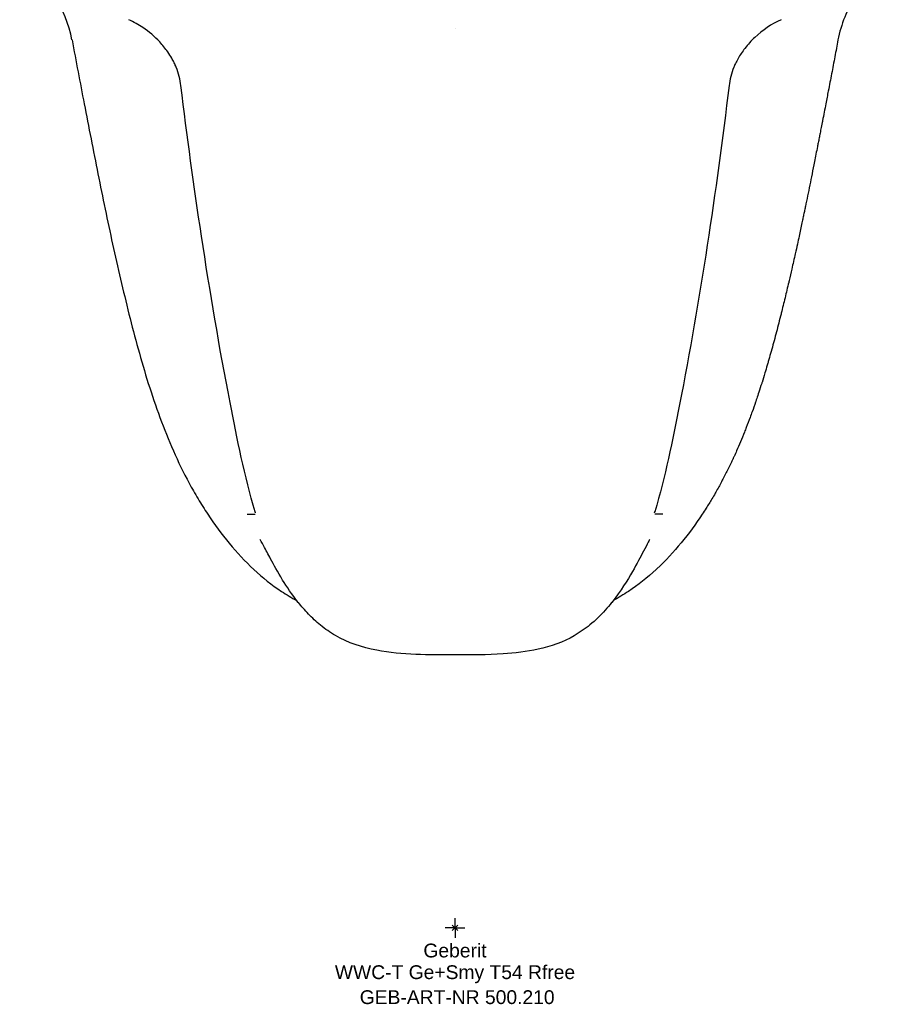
# Model space of a CAD drawing. Header units: millimetres. Extents: x -175 to 175, y -19 to 400.
# Tile 1 of 2: x -110 to 110, y -19 to 231. Entities that reach past the tile are written whole.
import ezdxf
from ezdxf.enums import TextEntityAlignment as Align

# ---------------------------------------------------------------- set-up
doc = ezdxf.new("R2010")
doc.units = ezdxf.units.MM
doc.layers.get('0').update_dxf_attribs({"linetype": 'CONTINUOUS'})
for name, color, linetype, lineweight in [('Arbeitspunkt(DIN)', 7, 'CONTINUOUS', 25), ('GEB-ART-NR', 1, 'CONTINUOUS', 18), ('GEB-BEZUG', 2, 'CONTINUOUS', 25), ('GEB-TEXT', 5, 'CONTINUOUS', 18)]:
    doc.layers.add(name, color=color, linetype=linetype, lineweight=lineweight)
doc.layers.add('GEB-KONTUR-A', color=5, linetype='CONTINUOUS')
doc.styles.get("Standard").update_dxf_attribs({"font": 'arial.ttf'})

# ---------------------------------------------------------------- blocks, each defined once
blk = doc.blocks.new('Einfügepunkt')
at = {"layer": 'GEB-BEZUG'}
for p, q in [((-0.71, -0.71), (0.71, 0.71)), ((-0.71, 0.71), (0.71, -0.71))]:
    blk.add_line(p, q, dxfattribs=at)

msp = doc.modelspace()

# ---------------------------------------------------------------- linework, layer by layer
at = {"layer": 'Arbeitspunkt(DIN)', "ltscale": 25}
for q in [(0, 2.5), (-2.5, 0), (0, -2.5), (2.5, 0)]:
    msp.add_line((0, 0), q, dxfattribs=at)
at = {"layer": 'GEB-KONTUR-A', "ltscale": 25}
for p, q in [((0, 228.39), (0, 228.39)), ((-50.87, 106.15), (-50.87, 106.15)), ((52.75, 105), (50.67, 105))]:
    msp.add_line(p, q, dxfattribs=at)
for centre, major_axis, ratio, start_param, end_param in [((-126.83, 219.94), (28.29, -10.49), 0.994265, 0.5386, 1.350384), ((-50.74, 107.5), (-0.25, -3.59), 0.093043, 0.926626, 0.949231), ((50.74, 107.5), (0.25, -3.6), 0.093078, 5.33466, 5.357237)]:
    msp.add_ellipse(centre, major_axis=major_axis, ratio=ratio, start_param=start_param, end_param=end_param, dxfattribs=at)
for points, knots in [([(110.47, 245.09), (110.28, 244.97), (110.1, 244.85), (106.71, 242.55), (103.96, 239.79), (100.65, 234.87), (99.68, 233.05), (98.14, 229.28), (97.57, 227.34), (97.19, 225.36)], [-2.448667, -2.448667, -2.448667, -2.448667, -2.382242, -2.382242, -1.221913, -1.221913, -0.605509, -0.605509, -0.00004, -0.00004, -0.00004, -0.00004]), ([(-70.74, 218.45), (-70.74, 218.45), (-70.74, 218.46), (-70.79, 218.58), (-70.87, 218.75), (-71.07, 219.19), (-71.19, 219.45), (-71.49, 220.04), (-71.68, 220.39), (-72.19, 221.26), (-72.53, 221.8), (-73.51, 223.2), (-74.2, 224.05), (-76.2, 226.22), (-77.64, 227.46), (-80.33, 229.27), (-81.53, 229.95), (-82.77, 230.51)], [0.018353, 0.018353, 0.018353, 0.018353, 0.092824, 0.092824, 0.241667, 0.241667, 0.367076, 0.367076, 0.508038, 0.508038, 0.713602, 0.713602, 1.0478, 1.0478, 1.613717, 1.613717, 2.02564, 2.02564, 2.02564, 2.02564]), ([(82.77, 230.51), (80.33, 229.4), (78.04, 227.86), (75.18, 225.16), (74.32, 224.21), (72.92, 222.39), (72.34, 221.52), (71.59, 220.23), (71.35, 219.78), (71.08, 219.21), (71, 219.04), (70.85, 218.71), (70.79, 218.57), (70.74, 218.46), (70.74, 218.45), (70.74, 218.45)], [0, 0, 0, 0, 0.808136, 0.808136, 1.194713, 1.194713, 1.520742, 1.520742, 1.706244, 1.706244, 1.800608, 1.800608, 1.930757, 1.930757, 2.004642, 2.004642, 2.004642, 2.004642]), ([(-97.19, 225.36), (-96.18, 219.96), (-94, 208.63), (-90.63, 191.37), (-86.97, 173.54), (-82.84, 155.79), (-78.86, 141.06), (-74.97, 129.52), (-71.57, 121.05), (-68.24, 114.21), (-65.23, 108.89), (-63.6, 106.29), (-62.75, 105)], [0.0000001, 0.0000001, 0.0000001, 0.0000001, 0.1312251, 0.2760209, 0.4208168, 0.5656126, 0.7104084, 0.7828063, 0.8552042, 0.9276021, 0.963801, 1, 1, 1, 1]), ([(97.19, 225.36), (96.93, 223.96), (96.66, 222.55), (96.39, 221.11), (96.12, 219.69), (95.85, 218.24), (95.57, 216.78), (95.29, 215.35), (95.01, 213.89), (94.72, 212.41), (94.52, 211.35), (94.31, 210.27), (94.1, 209.19), (93.83, 207.77), (93.55, 206.33), (93.26, 204.87), (93.21, 204.6), (93.16, 204.32), (93.1, 204.05), (93.08, 203.91), (93.05, 203.78), (93.02, 203.64), (93.02, 203.61), (93.01, 203.59), (93.01, 203.56), (92.91, 203.06), (92.82, 202.57), (92.72, 202.08), (92.68, 201.86), (92.63, 201.64), (92.59, 201.42), (92.57, 201.31), (92.55, 201.21), (92.53, 201.1), (92.52, 201.05), (92.51, 201), (92.5, 200.95), (92.49, 200.92), (92.49, 200.9), (92.48, 200.87), (92.48, 200.85), (92.47, 200.82), (92.47, 200.8), (92.39, 200.4), (92.31, 199.98), (92.23, 199.56), (92.15, 199.2), (92.08, 198.83), (92.01, 198.47), (92, 198.44), (92, 198.41), (91.99, 198.38), (91.99, 198.36), (91.98, 198.34), (91.98, 198.31), (91.72, 197), (91.47, 195.73), (91.22, 194.5), (91.01, 193.43), (90.8, 192.38), (90.6, 191.37), (90.41, 190.41), (90.22, 189.47), (90.03, 188.56), (89.84, 187.62), (89.66, 186.71), (89.48, 185.83), (89.29, 184.9), (89.1, 184), (88.92, 183.13), (88.91, 183.06), (88.89, 182.98), (88.88, 182.9), (88.81, 182.58), (88.73, 182.21), (88.65, 181.83), (88.58, 181.47), (88.5, 181.1), (88.42, 180.72), (88.35, 180.36), (88.27, 179.99), (88.19, 179.63), (88.14, 179.4), (88.1, 179.18), (88.05, 178.97), (87.81, 177.81), (87.57, 176.68), (87.32, 175.56), (87.18, 174.89), (87.03, 174.22), (86.89, 173.56), (86.71, 172.73), (86.53, 171.92), (86.35, 171.12), (86.06, 169.8), (85.76, 168.5), (85.47, 167.23), (85.24, 166.23), (85.01, 165.24), (84.79, 164.28), (84.77, 164.19), (84.75, 164.11), (84.73, 164.03), (84.71, 163.97), (84.7, 163.91), (84.68, 163.84), (84.37, 162.51), (84.06, 161.21), (83.75, 159.94), (83.43, 158.6), (83.1, 157.29), (82.79, 156.02), (82.77, 155.95), (82.75, 155.88), (82.73, 155.8), (82.54, 155.03), (82.34, 154.27), (82.15, 153.52), (81.96, 152.76), (81.76, 152.01), (81.57, 151.27), (81.37, 150.51), (81.17, 149.77), (80.98, 149.04), (80.88, 148.68), (80.78, 148.33), (80.69, 147.98), (80.48, 147.22), (80.28, 146.48), (80.07, 145.76), (79.88, 145.08), (79.69, 144.41), (79.5, 143.75), (79.46, 143.61), (79.42, 143.46), (79.37, 143.3), (79.33, 143.15), (79.28, 143), (79.24, 142.84), (79.23, 142.83), (79.23, 142.82), (79.23, 142.81), (79.04, 142.15), (78.84, 141.49), (78.64, 140.84), (78.4, 140.03), (78.15, 139.23), (77.91, 138.44), (77.88, 138.36), (77.85, 138.27), (77.83, 138.19), (77.59, 137.44), (77.35, 136.69), (77.11, 135.96), (76.93, 135.41), (76.75, 134.87), (76.57, 134.33), (76.53, 134.21), (76.5, 134.11), (76.46, 134), (76.43, 133.89), (76.39, 133.79), (76.35, 133.68), (76.33, 133.61), (76.3, 133.53), (76.27, 133.45), (75.99, 132.61), (75.7, 131.79), (75.41, 130.98), (75.24, 130.5), (75.06, 130.02), (74.89, 129.55), (74.57, 128.7), (74.26, 127.86), (73.93, 127.03), (73.78, 126.62), (73.62, 126.22), (73.46, 125.82), (73.12, 124.98), (72.79, 124.16), (72.44, 123.35), (72.12, 122.59), (71.8, 121.84), (71.47, 121.09), (71.26, 120.61), (71.04, 120.14), (70.82, 119.66), (70.78, 119.56), (70.73, 119.47), (70.69, 119.37), (70.65, 119.28), (70.6, 119.18), (70.56, 119.09), (70.52, 119), (70.48, 118.92), (70.44, 118.82), (70.02, 117.94), (69.6, 117.07), (69.17, 116.2), (68.74, 115.33), (68.29, 114.46), (67.84, 113.61), (67.72, 113.37), (67.59, 113.13), (67.46, 112.89), (66.99, 112.02), (66.51, 111.15), (66.02, 110.3), (65.75, 109.83), (65.48, 109.37), (65.2, 108.9), (64.71, 108.09), (64.22, 107.28), (63.72, 106.49), (63.4, 105.99), (63.07, 105.49), (62.75, 105)], [0.0000001, 0.0000001, 0.0000001, 0.0000001, 0.0368024, 0.0368024, 0.0368024, 0.0731605, 0.0731605, 0.0731605, 0.1088863, 0.1088863, 0.1088863, 0.1346297, 0.1346297, 0.1346297, 0.1683529, 0.1683529, 0.1683529, 0.174676, 0.174676, 0.174676, 0.1778083, 0.1778083, 0.1778083, 0.178432, 0.178432, 0.178432, 0.1898183, 0.1898183, 0.1898183, 0.1947998, 0.1947998, 0.1947998, 0.1971348, 0.1971348, 0.1971348, 0.1982659, 0.1982659, 0.1982659, 0.1988564, 0.1988564, 0.1988564, 0.1993842, 0.1993842, 0.1993842, 0.2081514, 0.2081514, 0.2081514, 0.2158228, 0.2158228, 0.2158228, 0.2164805, 0.2164805, 0.2164805, 0.2169542, 0.2169542, 0.2169542, 0.2450799, 0.2450799, 0.2450799, 0.2695223, 0.2695223, 0.2695223, 0.2926285, 0.2926285, 0.2926285, 0.3164728, 0.3164728, 0.3164728, 0.3415305, 0.3415305, 0.3415305, 0.34375, 0.34375, 0.34375, 0.353188, 0.353188, 0.353188, 0.3618244, 0.3618244, 0.3618244, 0.3699913, 0.3699913, 0.3699913, 0.375, 0.375, 0.375, 0.4015896, 0.4015896, 0.4015896, 0.4176183, 0.4176183, 0.4176183, 0.4375, 0.4375, 0.4375, 0.4703023, 0.4703023, 0.4703023, 0.4960938, 0.4960938, 0.4960938, 0.4984735, 0.4984735, 0.4984735, 0.5, 0.5, 0.5, 0.5282995, 0.5282995, 0.5282995, 0.5581586, 0.5581586, 0.5581586, 0.5598812, 0.5598812, 0.5598812, 0.5780748, 0.5780748, 0.5780748, 0.5966082, 0.5966082, 0.5966082, 0.615705, 0.615705, 0.615705, 0.625, 0.625, 0.625, 0.645125, 0.645125, 0.645125, 0.6640625, 0.6640625, 0.6640625, 0.6679688, 0.6679688, 0.6679688, 0.6716688, 0.6716688, 0.6716688, 0.671875, 0.671875, 0.671875, 0.6875, 0.6875, 0.6875, 0.7070889, 0.7070889, 0.7070889, 0.7091198, 0.7091198, 0.7091198, 0.7279756, 0.7279756, 0.7279756, 0.7421875, 0.7421875, 0.7421875, 0.7451852, 0.7451852, 0.7451852, 0.7480757, 0.7480757, 0.7480757, 0.75, 0.75, 0.75, 0.7696386, 0.7696386, 0.7696386, 0.7812839, 0.7812839, 0.7812839, 0.8022031, 0.8022031, 0.8022031, 0.8125, 0.8125, 0.8125, 0.8339054, 0.8339054, 0.8339054, 0.8540811, 0.8540811, 0.8540811, 0.8671875, 0.8671875, 0.8671875, 0.8699776, 0.8699776, 0.8699776, 0.8726876, 0.8726876, 0.8726876, 0.875, 0.875, 0.875, 0.8971843, 0.8971843, 0.8971843, 0.9198009, 0.9198009, 0.9198009, 0.9261637, 0.9261637, 0.9261637, 0.9495628, 0.9495628, 0.9495628, 0.9625596, 0.9625596, 0.9625596, 0.9854433, 0.9854433, 0.9854433, 1, 1, 1, 1]), ([(-50.72, 105.6), (-53.41, 114.73), (-55.27, 124.08), (-59.83, 147.43), (-62.19, 161.52), (-66.27, 188.32), (-68.01, 201.05), (-69.54, 213.78)], [0, 0, 0, 0, 2.858231, 2.858231, 7.172609, 7.172609, 11.066312, 11.066312, 11.066312, 11.066312]), ([(69.54, 213.78), (66.3, 186.77), (62.25, 159.72), (55.19, 123.71), (53.36, 114.55), (50.72, 105.6)], [0, 0, 0, 0, 8.26299, 8.26299, 11.064286, 11.064286, 11.064286, 11.064286]), ([(-62.75, 105), (-59.37, 99.89), (-55.47, 95.06), (-48.84, 88.91), (-46.5, 87.04), (-42.77, 84.57), (-41.47, 83.8), (-40.14, 83.08)], [0.0000001, 0.0000001, 0.0000001, 0.0000001, 0.2500001, 0.2500001, 0.3750001, 0.3750001, 0.4393016, 0.4393016, 0.4393016, 0.4393016]), ([(-52.75, 105), (-52.74, 105), (-52.74, 105), (-52.74, 105), (-52.71, 105), (-52.48, 105), (-52.23, 105), (-52.05, 105), (-51.85, 105), (-51.71, 105), (-51.54, 105), (-51.37, 105), (-51.19, 105), (-51.11, 105), (-51.02, 105), (-50.93, 105), (-50.92, 105), (-50.69, 105), (-50.67, 105)], [-0.0174048, -0.0174048, -0.0174048, -0.0174048, 0, 0, 0, 0.1769052, 0.1769052, 0.1769052, 0.3066781, 0.3066781, 0.3066781, 0.4668132, 0.4668132, 0.4668132, 0.5468808, 0.5468808, 0.5468808, 0.5628943, 0.5628943, 0.5628943, 0.5628943]), ([(-50.71, 105.57), (-50.71, 105.58), (-50.72, 105.6), (-50.72, 105.62), (-50.72, 105.62), (-50.73, 105.63), (-50.73, 105.63), (-50.73, 105.66), (-50.74, 105.68), (-50.75, 105.71), (-50.75, 105.71), (-50.75, 105.72), (-50.75, 105.73), (-50.76, 105.73), (-50.76, 105.74), (-50.76, 105.75), (-50.76, 105.75), (-50.76, 105.75), (-50.76, 105.76)], [0.009935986, 0.009935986, 0.009935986, 0.009935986, 0.011822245, 0.011822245, 0.011822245, 0.012358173, 0.012358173, 0.012358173, 0.014870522, 0.014870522, 0.014870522, 0.015444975, 0.015444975, 0.015444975, 0.016189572, 0.016189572, 0.016189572, 0.016450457, 0.016450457, 0.016450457, 0.016450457]), ([(-50.64, 105.36), (-50.65, 105.4), (-50.67, 105.43), (-50.68, 105.48), (-50.69, 105.51), (-50.7, 105.55), (-50.72, 105.6)], [0.002244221, 0.002244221, 0.002244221, 0.002244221, 0.006956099, 0.006956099, 0.006956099, 0.011254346, 0.011254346, 0.011254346, 0.011254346]), ([(-50.63, 105.32), (-50.63, 105.32), (-50.63, 105.32), (-50.63, 105.33), (-50.63, 105.33), (-50.63, 105.33), (-50.63, 105.33), (-50.63, 105.34), (-50.63, 105.34), (-50.64, 105.35), (-50.64, 105.36), (-50.64, 105.36)], [0.000400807, 0.000400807, 0.000400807, 0.000400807, 0.000457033, 0.000457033, 0.000942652, 0.000942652, 0.001920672, 0.001920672, 0.003765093, 0.003765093, 0.007114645, 0.007114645, 0.007114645, 0.007114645]), ([(62.75, 105), (59.44, 100), (55.6, 95.22), (51.23, 91.12), (51.17, 91.07), (51.12, 91.02), (51.07, 90.98), (51.06, 90.97), (51.06, 90.97), (51.05, 90.96), (48.75, 88.83), (46.43, 86.99), (44.04, 85.41), (42.76, 84.57), (41.47, 83.79), (40.14, 83.08)], [-7.067172, -7.067172, -7.067172, -7.067172, -5.447994, -5.447994, -5.447994, -5.428471, -5.428471, -5.428471, -5.4264, -5.4264, -5.4264, -4.579117, -4.579117, -4.579117, -4.126065, -4.126065, -4.126065, -4.126065]), ([(50.63, 105.32), (50.64, 105.35), (50.65, 105.38), (50.66, 105.42), (50.67, 105.45), (50.69, 105.49), (50.7, 105.54), (50.7, 105.56), (50.71, 105.58), (50.72, 105.6)], [0.00016637, 0.00016637, 0.00016637, 0.00016637, 0.00459397, 0.00459397, 0.00459397, 0.00919731, 0.00919731, 0.00919731, 0.01119566, 0.01119566, 0.01119566, 0.01119566]), ([(50.71, 105.59), (50.73, 105.63), (50.74, 105.68), (50.76, 105.75), (50.77, 105.76), (50.77, 105.78)], [0.011048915, 0.011048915, 0.011048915, 0.011048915, 0.015625, 0.015625, 0.017503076, 0.017503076, 0.017503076, 0.017503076]), ([(-39.77, 82.6), (-41.41, 84.65), (-42.69, 86.58), (-45.02, 90.37), (-45.98, 92.13), (-47.42, 94.81), (-47.98, 95.88), (-49.04, 97.88), (-49.41, 98.55), (-49.41, 98.55)], [0, 0, 0, 0, 1.02503, 1.02503, 2.267197, 2.267197, 3.240611, 3.240611, 4.201912, 4.201912, 4.201912, 4.201912]), ([(49.41, 98.55), (49.41, 98.55), (49.27, 98.31), (48.74, 97.32), (48.26, 96.42), (47.03, 94.08), (46.18, 92.46), (43.75, 88.23), (42.12, 85.54), (39.77, 82.6)], [0.038494, 0.038494, 0.038494, 0.038494, 0.644556, 0.644556, 1.413925, 1.413925, 2.773087, 2.773087, 4.241424, 4.241424, 4.241424, 4.241424]), ([(0, 69.27), (-6.63, 69.27), (-13.35, 69.23), (-23.53, 71.15), (-27.19, 72.35), (-31.69, 74.97), (-32.96, 75.85), (-35.25, 77.73), (-36.28, 78.7), (-38.17, 80.67), (-39, 81.65), (-39.72, 82.55)], [0, 0, 0, 0, 1.989617, 1.989617, 3.110477, 3.110477, 3.583775, 3.583775, 4.026349, 4.026349, 4.508747, 4.508747, 4.508747, 4.508747]), ([(39.72, 82.55), (39.23, 81.93), (38.68, 81.28), (37, 79.4), (35.68, 78.08), (32.99, 75.87), (31.66, 74.95), (27.49, 72.54), (24.32, 71.41), (18.2, 70.07), (15.19, 69.74), (8.13, 69.28), (4.06, 69.27), (0, 69.27)], [0, 0, 0, 0, 0.331846, 0.331846, 0.913184, 0.913184, 1.408471, 1.408471, 2.389654, 2.389654, 3.292462, 3.292462, 4.511641, 4.511641, 4.511641, 4.511641])]:
    msp.add_open_spline(points, degree=3, knots=knots, dxfattribs=at)
for points in [[(-69.54, 213.78), (-69.72, 215.29), (-70.13, 216.9), (-70.74, 218.45)], [(70.74, 218.45), (70.13, 216.9), (69.72, 215.29), (69.54, 213.78)], [(-50.63, 105.32), (-50.63, 105.32), (-50.63, 105.32), (-50.63, 105.32)], [(50.63, 105.32), (50.63, 105.32), (50.63, 105.32), (50.63, 105.32)], [(50.89, 106.21), (50.89, 106.21), (50.89, 106.21), (50.89, 106.21)], [(-49.41, 98.55), (-49.42, 98.56), (-49.42, 98.57), (-49.43, 98.58)], [(49.41, 98.55), (49.42, 98.56), (49.43, 98.58), (49.43, 98.59)], [(-39.77, 82.6), (-39.75, 82.58), (-39.74, 82.56), (-39.72, 82.55)], [(39.77, 82.6), (39.75, 82.58), (39.74, 82.56), (39.72, 82.55)]]:
    msp.add_open_spline(points, degree=3, dxfattribs=at)

# ---------------------------------------------------------------- block references
at = {"ltscale": 25}
msp.add_blockref('Einfügepunkt', (0, 0), dxfattribs=at)

# ---------------------------------------------------------------- texts
at = {"layer": 'GEB-ART-NR'}
msp.add_text('GEB-ART-NR 500.210', height=3.5, dxfattribs=at).set_placement((0.55, -19.34), align=Align.CENTER)
at = {"layer": 'GEB-TEXT'}
for s, p in [('Geberit', (0, -7.5)), ('WWC-T Ge+Smy T54 Rfree', (0, -13))]:
    msp.add_text(s, height=3.5, dxfattribs=at).set_placement(p, align=Align.CENTER)

doc.saveas('drawing.dxf')
